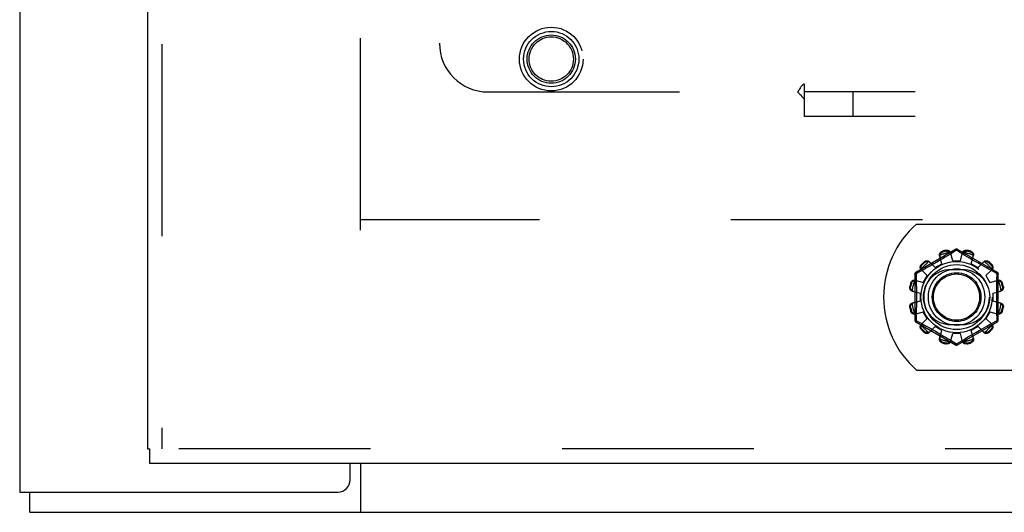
# Model space of a CAD drawing. Header units: inches. Extents: x 0 to 179, y 0 to 116.
# Tile 37 of 234: x 32.69 to 37.75, y 33.38 to 35.9. Entities that reach past the tile are written whole.
import ezdxf

# ---------------------------------------------------------------- set-up
doc = ezdxf.new("R2010")
doc.units = ezdxf.units.IN
doc.header["$LTSCALE"] = 9.842105
doc.header["$MEASUREMENT"] = 0
doc.linetypes.add('HIDDEN', pattern=[0.2, 0.1, -0.1])
doc.layers.get('0').update_dxf_attribs({"linetype": 'CONTINUOUS'})
for name, color, linetype in [('DEFAULT_2', 8, 'HIDDEN'), ('LEFTHAND_DOOR_ASSEMBLY', 7, 'CONTINUOUS'), ('SUBPANEL', 7, 'CONTINUOUS')]:
    doc.layers.add(name, color=color, linetype=linetype)

msp = doc.modelspace()

# ---------------------------------------------------------------- linework, layer by layer
at = {"color": 3, "linetype": 'Continuous'}
for p, q in [((32.6945, 84.4013), (32.6945, 33.4793)), ((34.3925, 33.5418), (34.3925, 33.6253)), ((32.6945, 33.4793), (34.33, 33.4793))]:
    msp.add_line(p, q, dxfattribs=at)
at = {"color": 7, "linetype": 'Continuous'}
for p, q in [((34.4445, 33.6253), (34.4445, 33.3753)), ((32.7465, 33.3753), (32.7465, 33.4793)), ((32.7465, 33.3753), (80.6425, 33.3753))]:
    msp.add_line(p, q, dxfattribs=at)
at = {"color": 3, "linetype": 'Continuous'}
msp.add_arc((34.33, 33.5418), 0.0625, 270, 360, dxfattribs=at)
at = {"layer": 'DEFAULT_2', "color": 8, "linetype": 'HIDDEN'}
for p, q in [((34.4445, 34.8233), (34.4445, 79.9273)), ((55.0485, 34.8753), (34.4445, 34.8753)), ((37.3017, 34.8543), (37.7575, 34.8543)), ((37.5025, 34.7241), (37.298, 34.6061)), ((37.4344, 34.7142), (37.4354, 34.7105)), ((37.4543, 34.7155), (37.4533, 34.7193)), ((37.5075, 34.7195), (37.4726, 34.6983)), ((37.4875, 34.6653), (37.4764, 34.7076)), ((37.5222, 34.7106), (37.5075, 34.7195)), ((37.717, 34.6061), (37.5125, 34.7241)), ((37.5351, 34.7027), (37.5222, 34.7106)), ((37.5275, 34.6653), (37.5385, 34.7076)), ((37.5502, 34.6935), (37.5351, 34.7027)), ((37.5616, 34.7193), (37.5606, 34.7155)), ((37.5795, 34.7105), (37.5805, 34.7142)), ((37.3433, 34.6573), (37.3406, 34.6601)), ((37.3971, 34.6304), (37.3665, 34.6615)), ((37.4055, 34.6585), (37.3907, 34.65)), ((37.3971, 34.6304), (37.4318, 34.6504)), ((37.4204, 34.6672), (37.4055, 34.6585)), ((37.4318, 34.6504), (37.4202, 34.6925)), ((37.4351, 34.6758), (37.4204, 34.6672)), ((37.4489, 34.684), (37.4351, 34.6758)), ((37.4614, 34.6915), (37.4489, 34.684)), ((37.4726, 34.6983), (37.4614, 34.6915)), ((37.4875, 34.6653), (37.5275, 34.6653)), ((37.5617, 34.6866), (37.5502, 34.6935)), ((37.5744, 34.6791), (37.5617, 34.6866)), ((37.5881, 34.671), (37.5744, 34.6791)), ((37.5831, 34.6504), (37.5947, 34.6925)), ((37.5831, 34.6504), (37.6178, 34.6304)), ((37.6022, 34.6627), (37.5881, 34.671)), ((37.6164, 34.6545), (37.6022, 34.6627)), ((37.6302, 34.6466), (37.6164, 34.6545)), ((37.6178, 34.6304), (37.6484, 34.6615)), ((37.6744, 34.6601), (37.6716, 34.6573)), ((37.3133, 34.607), (37.2995, 34.5995)), ((37.2995, 34.5995), (37.2997, 34.5877)), ((37.3564, 34.5897), (37.3253, 34.6203)), ((37.3267, 34.6462), (37.3295, 34.6435)), ((37.3455, 34.6247), (37.3303, 34.6163)), ((37.3571, 34.6311), (37.3455, 34.6247)), ((37.3698, 34.6382), (37.3571, 34.6311)), ((37.5387, 34.62), (37.4762, 34.62)), ((37.6615, 34.629), (37.6497, 34.6356)), ((37.6585, 34.5897), (37.6896, 34.6203)), ((37.6723, 34.6231), (37.6615, 34.629)), ((37.6865, 34.6153), (37.6723, 34.6231)), ((37.6854, 34.6435), (37.6882, 34.6462)), ((37.7024, 34.6066), (37.6865, 34.6153)), ((37.7155, 34.5995), (37.7024, 34.6066)), ((37.2763, 34.5514), (37.2726, 34.5524)), ((37.293, 34.5974), (37.293, 34.3613)), ((37.2943, 34.5666), (37.3364, 34.555)), ((37.3364, 34.555), (37.3564, 34.5897)), ((37.6585, 34.5897), (37.6785, 34.555)), ((37.6785, 34.555), (37.7206, 34.5666)), ((37.722, 34.3613), (37.722, 34.5974)), ((37.7424, 34.5524), (37.7386, 34.5514)), ((37.2675, 34.5335), (37.2713, 34.5325)), ((37.2792, 34.5104), (37.3215, 34.4993)), ((37.3215, 34.4593), (37.3215, 34.4993)), ((37.6935, 34.4993), (37.7357, 34.5104)), ((37.6935, 34.4993), (37.6935, 34.4593)), ((37.7436, 34.5325), (37.7474, 34.5335)), ((37.2792, 34.4483), (37.3215, 34.4593)), ((37.6935, 34.4593), (37.7357, 34.4483)), ((37.2713, 34.4262), (37.2675, 34.4252)), ((37.2726, 34.4063), (37.2763, 34.4073)), ((37.2943, 34.3921), (37.3364, 34.4037)), ((37.3564, 34.369), (37.3364, 34.4037)), ((37.6785, 34.4037), (37.6585, 34.369)), ((37.6785, 34.4037), (37.7206, 34.3921)), ((37.7386, 34.4073), (37.7424, 34.4063)), ((37.7474, 34.4252), (37.7436, 34.4262)), ((37.298, 34.3526), (37.5025, 34.2346)), ((37.2995, 34.3592), (37.3126, 34.3521)), ((37.3126, 34.3521), (37.3285, 34.3434)), ((37.3253, 34.3384), (37.3564, 34.369)), ((37.5125, 34.2346), (37.717, 34.3526)), ((37.6896, 34.3384), (37.6585, 34.369)), ((37.7016, 34.3517), (37.7155, 34.3592)), ((37.7155, 34.3592), (37.7152, 34.371)), ((37.3295, 34.3152), (37.3267, 34.3124)), ((37.3285, 34.3434), (37.3426, 34.3356)), ((37.3406, 34.2986), (37.3433, 34.3014)), ((37.3426, 34.3356), (37.3534, 34.3297)), ((37.3534, 34.3297), (37.3652, 34.3231)), ((37.3665, 34.2972), (37.3971, 34.3283)), ((37.3847, 34.3121), (37.3985, 34.3042)), ((37.4318, 34.3083), (37.3971, 34.3283)), ((37.3985, 34.3042), (37.4127, 34.296)), ((37.4127, 34.296), (37.4269, 34.2877)), ((37.4202, 34.2662), (37.4318, 34.3083)), ((37.4762, 34.3387), (37.5387, 34.3387)), ((37.6178, 34.3283), (37.5831, 34.3083)), ((37.5947, 34.2662), (37.5831, 34.3083)), ((37.5945, 34.2915), (37.6094, 34.3002)), ((37.6094, 34.3002), (37.6242, 34.3087)), ((37.6484, 34.2972), (37.6178, 34.3283)), ((37.6242, 34.3087), (37.6383, 34.3167)), ((37.6383, 34.3167), (37.6516, 34.3241)), ((37.6516, 34.3241), (37.6638, 34.3309)), ((37.6638, 34.3309), (37.6798, 34.3398)), ((37.6716, 34.3014), (37.6744, 34.2986)), ((37.6882, 34.3124), (37.6854, 34.3152)), ((37.4269, 34.2877), (37.4405, 34.2796)), ((37.4354, 34.2482), (37.4344, 34.2444)), ((37.4405, 34.2796), (37.4532, 34.2721)), ((37.4532, 34.2721), (37.4647, 34.2652)), ((37.4647, 34.2652), (37.4798, 34.256)), ((37.4764, 34.2511), (37.4875, 34.2933)), ((37.4798, 34.256), (37.4927, 34.2481)), ((37.5275, 34.2933), (37.4875, 34.2933)), ((37.4927, 34.2481), (37.5075, 34.2392)), ((37.5075, 34.2392), (37.5423, 34.2604)), ((37.5385, 34.2511), (37.5275, 34.2933)), ((37.5423, 34.2604), (37.5536, 34.2672)), ((37.5536, 34.2672), (37.5661, 34.2747)), ((37.5661, 34.2747), (37.5798, 34.2829)), ((37.5805, 34.2444), (37.5795, 34.2482)), ((37.5798, 34.2829), (37.5945, 34.2915)), ((37.4533, 34.2394), (37.4543, 34.2432)), ((37.5606, 34.2432), (37.5616, 34.2394)), ((37.3017, 34.1043), (38.9632, 34.1043))]:
    msp.add_line(p, q, dxfattribs=at)
for points in [[(37.4202, 34.6925), (37.4198, 34.6943), (37.4197, 34.6961), (37.4198, 34.698), (37.4201, 34.7), (37.4207, 34.7018), (37.4215, 34.7037), (37.4225, 34.7054), (37.4237, 34.7071), (37.4251, 34.7087), (37.4267, 34.7101), (37.4285, 34.7114), (37.4304, 34.7126), (37.4323, 34.7135), (37.4344, 34.7142)], [(37.4225, 34.6944), (37.4227, 34.6954), (37.4229, 34.6964), (37.4232, 34.6974), (37.4236, 34.6984), (37.4239, 34.6993), (37.4243, 34.7003), (37.4248, 34.7012), (37.4253, 34.7022), (37.4259, 34.7031), (37.4265, 34.704), (37.4272, 34.7049), (37.428, 34.7058), (37.4289, 34.7067), (37.4299, 34.7075), (37.4311, 34.7084), (37.4324, 34.7092), (37.4338, 34.7099), (37.4354, 34.7105)], [(37.4533, 34.7193), (37.4554, 34.7197), (37.4576, 34.7199), (37.4598, 34.7198), (37.462, 34.7196), (37.4641, 34.7191), (37.4661, 34.7185), (37.468, 34.7176), (37.4698, 34.7166), (37.4714, 34.7154), (37.4728, 34.7141), (37.4741, 34.7126), (37.4751, 34.711), (37.4759, 34.7093), (37.4764, 34.7076)], [(37.4543, 34.7155), (37.456, 34.7158), (37.4576, 34.7159), (37.4591, 34.7159), (37.4605, 34.7157), (37.4618, 34.7155), (37.463, 34.7152), (37.4642, 34.7148), (37.4652, 34.7144), (37.4662, 34.7139), (37.4672, 34.7134), (37.4681, 34.7128), (37.469, 34.7122), (37.4698, 34.7116), (37.4706, 34.711), (37.4714, 34.7103), (37.4721, 34.7096), (37.4729, 34.7088), (37.4735, 34.708)], [(37.4783, 34.7004), (37.4779, 34.7018), (37.4773, 34.7032), (37.4766, 34.7045), (37.4757, 34.7057), (37.4747, 34.7069), (37.4735, 34.708)], [(37.5025, 34.7241), (37.5028, 34.7242), (37.5032, 34.7241), (37.5038, 34.7237), (37.5044, 34.7232), (37.5051, 34.7225), (37.5059, 34.7217), (37.5067, 34.7207), (37.5075, 34.7195)], [(37.5075, 34.7195), (37.5082, 34.7207), (37.509, 34.7217), (37.5098, 34.7225), (37.5105, 34.7232), (37.5111, 34.7237), (37.5117, 34.7241), (37.5121, 34.7242), (37.5125, 34.7241)], [(37.5414, 34.708), (37.5402, 34.7069), (37.5392, 34.7057), (37.5384, 34.7045), (37.5376, 34.7032), (37.537, 34.7018), (37.5366, 34.7004)], [(37.5385, 34.7076), (37.539, 34.7093), (37.5398, 34.711), (37.5409, 34.7126), (37.5421, 34.7141), (37.5435, 34.7154), (37.5452, 34.7166), (37.5469, 34.7176), (37.5488, 34.7185), (37.5508, 34.7191), (37.5529, 34.7196), (37.5551, 34.7198), (37.5573, 34.7199), (37.5595, 34.7197), (37.5616, 34.7193)], [(37.5414, 34.708), (37.5421, 34.7088), (37.5428, 34.7096), (37.5435, 34.7103), (37.5443, 34.711), (37.5451, 34.7116), (37.546, 34.7123), (37.5468, 34.7128), (37.5477, 34.7134), (37.5487, 34.7139), (37.5497, 34.7144), (37.5508, 34.7148), (37.5519, 34.7152), (37.5531, 34.7155), (37.5544, 34.7157), (37.5558, 34.7159), (37.5573, 34.7159), (37.5589, 34.7158), (37.5606, 34.7155)], [(37.5795, 34.7105), (37.5811, 34.7099), (37.5825, 34.7092), (37.5838, 34.7084), (37.585, 34.7075), (37.586, 34.7067), (37.5869, 34.7058), (37.5877, 34.7049), (37.5884, 34.704), (37.589, 34.7031), (37.5896, 34.7021), (37.5901, 34.7012), (37.5906, 34.7003), (37.591, 34.6993), (37.5914, 34.6984), (37.5917, 34.6974), (37.592, 34.6964), (37.5922, 34.6954), (37.5924, 34.6944)], [(37.5805, 34.7142), (37.5826, 34.7135), (37.5845, 34.7126), (37.5865, 34.7114), (37.5882, 34.7101), (37.5898, 34.7087), (37.5912, 34.7071), (37.5925, 34.7054), (37.5934, 34.7037), (37.5942, 34.7018), (37.5948, 34.7), (37.5951, 34.698), (37.5952, 34.6961), (37.5951, 34.6943), (37.5947, 34.6925)], [(37.3406, 34.6601), (37.3422, 34.6615), (37.344, 34.6627), (37.346, 34.6638), (37.348, 34.6647), (37.35, 34.6653), (37.3521, 34.6658), (37.3542, 34.666), (37.3562, 34.666), (37.3582, 34.6658), (37.3601, 34.6653), (37.3619, 34.6646), (37.3636, 34.6637), (37.3651, 34.6627), (37.3665, 34.6615)], [(37.3433, 34.6573), (37.3447, 34.6584), (37.346, 34.6593), (37.3473, 34.66), (37.3486, 34.6606), (37.3499, 34.661), (37.3511, 34.6614), (37.3523, 34.6616), (37.3534, 34.6618), (37.3545, 34.6619), (37.3556, 34.6619), (37.3566, 34.6619), (37.3577, 34.6618), (37.3587, 34.6617), (37.3597, 34.6615), (37.3607, 34.6613), (37.3618, 34.6611), (37.3628, 34.6608), (37.3637, 34.6604)], [(37.3717, 34.6562), (37.3706, 34.6572), (37.3694, 34.6581), (37.3681, 34.6589), (37.3667, 34.6595), (37.3653, 34.66), (37.3637, 34.6604)], [(37.3907, 34.65), (37.3766, 34.642), (37.3698, 34.6382)], [(37.4225, 34.6944), (37.422, 34.6928), (37.4218, 34.6913), (37.4216, 34.6898), (37.4217, 34.6883), (37.4218, 34.6868), (37.4222, 34.6854)], [(37.5928, 34.6854), (37.5931, 34.6868), (37.5932, 34.6883), (37.5933, 34.6898), (37.5931, 34.6913), (37.5929, 34.6928), (37.5924, 34.6944)], [(37.6512, 34.6604), (37.6496, 34.66), (37.6482, 34.6595), (37.6468, 34.6589), (37.6455, 34.6581), (37.6443, 34.6572), (37.6432, 34.6562)], [(37.6484, 34.6615), (37.6498, 34.6627), (37.6513, 34.6637), (37.653, 34.6646), (37.6548, 34.6653), (37.6568, 34.6658), (37.6587, 34.666), (37.6608, 34.666), (37.6628, 34.6658), (37.6649, 34.6653), (37.6669, 34.6647), (37.6689, 34.6638), (37.6709, 34.6627), (37.6727, 34.6615), (37.6744, 34.6601)], [(37.6512, 34.6604), (37.6522, 34.6608), (37.6532, 34.6611), (37.6542, 34.6613), (37.6552, 34.6615), (37.6562, 34.6617), (37.6573, 34.6618), (37.6583, 34.6619), (37.6593, 34.6619), (37.6604, 34.6619), (37.6615, 34.6618), (37.6627, 34.6616), (37.6639, 34.6614), (37.6651, 34.661), (37.6663, 34.6606), (37.6676, 34.66), (37.6689, 34.6593), (37.6703, 34.6584), (37.6716, 34.6573)], [(37.293, 34.5974), (37.2931, 34.5977), (37.2934, 34.5981), (37.294, 34.5984), (37.2947, 34.5986), (37.2957, 34.5989), (37.2968, 34.5991), (37.2981, 34.5993), (37.2994, 34.5994)], [(37.2994, 34.5994), (37.2989, 34.6007), (37.2984, 34.6019), (37.298, 34.603), (37.2978, 34.6039), (37.2976, 34.6047), (37.2976, 34.6054), (37.2977, 34.6058), (37.298, 34.6061)], [(37.3303, 34.6163), (37.3172, 34.6092), (37.3133, 34.607)], [(37.3253, 34.6203), (37.3241, 34.6217), (37.3231, 34.6232), (37.3222, 34.6249), (37.3215, 34.6267), (37.321, 34.6286), (37.3208, 34.6306), (37.3208, 34.6326), (37.321, 34.6347), (37.3215, 34.6368), (37.3221, 34.6388), (37.323, 34.6408), (37.3241, 34.6428), (37.3253, 34.6446), (37.3267, 34.6462)], [(37.3264, 34.6231), (37.326, 34.6241), (37.3257, 34.6251), (37.3255, 34.6261), (37.3253, 34.6271), (37.3251, 34.6281), (37.325, 34.6291), (37.3249, 34.6302), (37.3249, 34.6312), (37.3249, 34.6323), (37.325, 34.6334), (37.3252, 34.6346), (37.3255, 34.6357), (37.3258, 34.637), (37.3262, 34.6382), (37.3268, 34.6395), (37.3275, 34.6408), (37.3284, 34.6422), (37.3295, 34.6435)], [(37.3264, 34.6231), (37.3268, 34.6215), (37.3273, 34.6201), (37.3279, 34.6187), (37.3287, 34.6174), (37.3296, 34.6162), (37.3306, 34.6151)], [(37.6497, 34.6356), (37.6369, 34.6428), (37.6302, 34.6466)], [(37.6843, 34.6151), (37.6853, 34.6162), (37.6862, 34.6174), (37.687, 34.6187), (37.6876, 34.6201), (37.6882, 34.6215), (37.6885, 34.6231)], [(37.6854, 34.6435), (37.6865, 34.6422), (37.6874, 34.6408), (37.6881, 34.6395), (37.6887, 34.6382), (37.6891, 34.6369), (37.6895, 34.6357), (37.6897, 34.6346), (37.6899, 34.6334), (37.69, 34.6323), (37.69, 34.6312), (37.69, 34.6302), (37.6899, 34.6291), (37.6898, 34.6281), (37.6896, 34.6271), (37.6894, 34.6261), (37.6892, 34.625), (37.6889, 34.624), (37.6885, 34.6231)], [(37.6882, 34.6462), (37.6896, 34.6446), (37.6908, 34.6428), (37.6919, 34.6408), (37.6928, 34.6388), (37.6935, 34.6368), (37.6939, 34.6347), (37.6941, 34.6326), (37.6941, 34.6306), (37.6939, 34.6286), (37.6934, 34.6267), (37.6927, 34.6249), (37.6919, 34.6232), (37.6908, 34.6217), (37.6896, 34.6203)], [(37.7144, 34.5519), (37.7149, 34.5759), (37.7152, 34.5877), (37.7155, 34.5995)], [(37.717, 34.6061), (37.7172, 34.6058), (37.7173, 34.6054), (37.7173, 34.6047), (37.7171, 34.6039), (37.7169, 34.603), (37.7165, 34.6019), (37.716, 34.6007), (37.7155, 34.5994)], [(37.7155, 34.5994), (37.7168, 34.5993), (37.7181, 34.5991), (37.7192, 34.5989), (37.7202, 34.5986), (37.7209, 34.5984), (37.7215, 34.5981), (37.7218, 34.5977), (37.722, 34.5974)], [(37.2726, 34.5524), (37.2733, 34.5545), (37.2742, 34.5564), (37.2754, 34.5583), (37.2767, 34.5601), (37.2781, 34.5617), (37.2797, 34.5631), (37.2814, 34.5643), (37.2831, 34.5653), (37.285, 34.5661), (37.2869, 34.5667), (37.2888, 34.567), (37.2907, 34.5671), (37.2925, 34.567), (37.2943, 34.5666)], [(37.2763, 34.5514), (37.277, 34.553), (37.2776, 34.5544), (37.2784, 34.5557), (37.2793, 34.5569), (37.2801, 34.5579), (37.281, 34.5588), (37.2819, 34.5596), (37.2828, 34.5603), (37.2837, 34.5609), (37.2847, 34.5615), (37.2856, 34.562), (37.2865, 34.5625), (37.2875, 34.5629), (37.2884, 34.5633), (37.2894, 34.5636), (37.2904, 34.5639), (37.2914, 34.5641), (37.2925, 34.5643)], [(37.3014, 34.5646), (37.3, 34.565), (37.2985, 34.5651), (37.297, 34.5652), (37.2955, 34.565), (37.294, 34.5648), (37.2925, 34.5643)], [(37.2997, 34.5877), (37.3003, 34.5639), (37.3005, 34.5519), (37.3007, 34.5398), (37.3009, 34.5277), (37.3011, 34.5156), (37.3012, 34.5035), (37.3013, 34.4914), (37.3013, 34.4793), (37.3013, 34.4673), (37.3012, 34.4552), (37.3011, 34.4431), (37.3009, 34.431), (37.3007, 34.4189), (37.3005, 34.4068)], [(37.7225, 34.5643), (37.7209, 34.5648), (37.7194, 34.565), (37.7179, 34.5652), (37.7164, 34.5651), (37.7149, 34.565), (37.7135, 34.5646)], [(37.7152, 34.371), (37.7146, 34.3948), (37.7144, 34.4068), (37.7142, 34.4189), (37.714, 34.431), (37.7138, 34.4431), (37.7137, 34.4552), (37.7136, 34.4673), (37.7136, 34.4794), (37.7136, 34.4914), (37.7137, 34.5035), (37.7138, 34.5156), (37.714, 34.5277), (37.7142, 34.5398), (37.7144, 34.5519)], [(37.7206, 34.5666), (37.7224, 34.567), (37.7242, 34.5671), (37.7261, 34.567), (37.7281, 34.5667), (37.73, 34.5661), (37.7318, 34.5653), (37.7335, 34.5643), (37.7352, 34.5631), (37.7368, 34.5617), (37.7382, 34.5601), (37.7395, 34.5583), (37.7407, 34.5564), (37.7416, 34.5545), (37.7424, 34.5524)], [(37.7225, 34.5643), (37.7235, 34.5641), (37.7245, 34.5639), (37.7255, 34.5636), (37.7265, 34.5633), (37.7275, 34.5629), (37.7284, 34.5625), (37.7293, 34.562), (37.7303, 34.5615), (37.7312, 34.5609), (37.7321, 34.5603), (37.733, 34.5596), (37.7339, 34.5588), (37.7348, 34.5579), (37.7356, 34.5569), (37.7365, 34.5557), (37.7373, 34.5544), (37.738, 34.553), (37.7386, 34.5514)], [(37.2792, 34.5104), (37.2775, 34.5109), (37.2758, 34.5117), (37.2742, 34.5128), (37.2727, 34.514), (37.2714, 34.5154), (37.2702, 34.517), (37.2692, 34.5188), (37.2683, 34.5207), (37.2677, 34.5227), (37.2672, 34.5248), (37.267, 34.527), (37.2669, 34.5292), (37.2671, 34.5314), (37.2675, 34.5335)], [(37.2788, 34.5133), (37.278, 34.514), (37.2772, 34.5147), (37.2765, 34.5154), (37.2758, 34.5162), (37.2752, 34.517), (37.2745, 34.5178), (37.274, 34.5187), (37.2734, 34.5196), (37.2729, 34.5206), (37.2724, 34.5216), (37.272, 34.5226), (37.2716, 34.5238), (37.2713, 34.525), (37.2711, 34.5263), (37.2709, 34.5277), (37.2709, 34.5292), (37.271, 34.5308), (37.2713, 34.5325)], [(37.2788, 34.5133), (37.2799, 34.5121), (37.2811, 34.5111), (37.2823, 34.5102), (37.2836, 34.5095), (37.285, 34.5089), (37.2864, 34.5085)], [(37.7285, 34.5085), (37.7299, 34.5089), (37.7313, 34.5095), (37.7326, 34.5102), (37.7339, 34.5111), (37.735, 34.5121), (37.7361, 34.5133)], [(37.7474, 34.5335), (37.7478, 34.5314), (37.748, 34.5292), (37.7479, 34.527), (37.7477, 34.5248), (37.7472, 34.5227), (37.7466, 34.5207), (37.7458, 34.5188), (37.7447, 34.517), (37.7435, 34.5154), (37.7422, 34.514), (37.7407, 34.5128), (37.7391, 34.5117), (37.7374, 34.5109), (37.7357, 34.5104)], [(37.7436, 34.5325), (37.7439, 34.5308), (37.744, 34.5292), (37.744, 34.5277), (37.7438, 34.5263), (37.7436, 34.525), (37.7433, 34.5238), (37.7429, 34.5226), (37.7425, 34.5216), (37.742, 34.5206), (37.7415, 34.5196), (37.7409, 34.5187), (37.7404, 34.5178), (37.7397, 34.517), (37.7391, 34.5162), (37.7384, 34.5154), (37.7377, 34.5147), (37.7369, 34.5139), (37.7361, 34.5133)], [(37.2675, 34.4252), (37.2671, 34.4273), (37.2669, 34.4295), (37.267, 34.4317), (37.2672, 34.4339), (37.2677, 34.436), (37.2683, 34.438), (37.2692, 34.4399), (37.2702, 34.4416), (37.2714, 34.4433), (37.2727, 34.4447), (37.2742, 34.4459), (37.2758, 34.447), (37.2775, 34.4478), (37.2792, 34.4483)], [(37.2864, 34.4502), (37.285, 34.4498), (37.2836, 34.4492), (37.2823, 34.4484), (37.2811, 34.4476), (37.2799, 34.4466), (37.2788, 34.4454)], [(37.7361, 34.4454), (37.735, 34.4466), (37.7339, 34.4476), (37.7326, 34.4484), (37.7313, 34.4492), (37.7299, 34.4498), (37.7285, 34.4502)], [(37.7357, 34.4483), (37.7374, 34.4478), (37.7391, 34.447), (37.7407, 34.4459), (37.7422, 34.4447), (37.7435, 34.4433), (37.7447, 34.4416), (37.7458, 34.4399), (37.7466, 34.438), (37.7472, 34.436), (37.7477, 34.4339), (37.7479, 34.4317), (37.748, 34.4295), (37.7478, 34.4273), (37.7474, 34.4252)], [(37.2713, 34.4262), (37.271, 34.4279), (37.2709, 34.4295), (37.2709, 34.431), (37.2711, 34.4324), (37.2713, 34.4337), (37.2716, 34.4349), (37.272, 34.4361), (37.2725, 34.4371), (37.2729, 34.4381), (37.2734, 34.4391), (37.274, 34.44), (37.2746, 34.4409), (37.2752, 34.4417), (37.2758, 34.4425), (37.2765, 34.4433), (37.2772, 34.444), (37.278, 34.4447), (37.2788, 34.4454)], [(37.2943, 34.3921), (37.2925, 34.3917), (37.2907, 34.3916), (37.2888, 34.3917), (37.2869, 34.392), (37.285, 34.3926), (37.2831, 34.3934), (37.2814, 34.3944), (37.2797, 34.3956), (37.2781, 34.397), (37.2767, 34.3986), (37.2754, 34.4004), (37.2742, 34.4023), (37.2733, 34.4042), (37.2726, 34.4063)], [(37.2925, 34.3944), (37.2914, 34.3946), (37.2904, 34.3948), (37.2894, 34.3951), (37.2884, 34.3954), (37.2875, 34.3958), (37.2865, 34.3962), (37.2856, 34.3967), (37.2846, 34.3972), (37.2837, 34.3978), (37.2828, 34.3984), (37.2819, 34.3991), (37.281, 34.3999), (37.2801, 34.4008), (37.2793, 34.4018), (37.2784, 34.403), (37.2776, 34.4043), (37.277, 34.4057), (37.2763, 34.4073)], [(37.3005, 34.4068), (37.3, 34.3828), (37.2997, 34.371), (37.2995, 34.3592)], [(37.7424, 34.4063), (37.7416, 34.4042), (37.7407, 34.4023), (37.7395, 34.4004), (37.7382, 34.3986), (37.7368, 34.397), (37.7352, 34.3956), (37.7335, 34.3944), (37.7318, 34.3934), (37.73, 34.3926), (37.7281, 34.392), (37.7261, 34.3917), (37.7242, 34.3916), (37.7224, 34.3917), (37.7206, 34.3921)], [(37.7386, 34.4073), (37.738, 34.4057), (37.7373, 34.4043), (37.7365, 34.403), (37.7356, 34.4018), (37.7348, 34.4008), (37.7339, 34.3999), (37.733, 34.3991), (37.7321, 34.3984), (37.7312, 34.3978), (37.7303, 34.3972), (37.7293, 34.3967), (37.7284, 34.3962), (37.7274, 34.3958), (37.7265, 34.3954), (37.7255, 34.3951), (37.7245, 34.3948), (37.7235, 34.3946), (37.7225, 34.3944)], [(37.7361, 34.4454), (37.7369, 34.4447), (37.7377, 34.444), (37.7384, 34.4433), (37.7391, 34.4425), (37.7397, 34.4417), (37.7404, 34.4409), (37.7409, 34.44), (37.7415, 34.4391), (37.742, 34.4381), (37.7425, 34.4371), (37.7429, 34.436), (37.7433, 34.4349), (37.7436, 34.4337), (37.7438, 34.4324), (37.744, 34.431), (37.744, 34.4295), (37.7439, 34.4279), (37.7436, 34.4262)], [(37.2925, 34.3944), (37.294, 34.3939), (37.2955, 34.3937), (37.297, 34.3935), (37.2985, 34.3936), (37.3, 34.3937), (37.3014, 34.3941)], [(37.2994, 34.3592), (37.2981, 34.3594), (37.2968, 34.3596), (37.2957, 34.3598), (37.2947, 34.36), (37.294, 34.3603), (37.2934, 34.3606), (37.2931, 34.361), (37.293, 34.3613)], [(37.298, 34.3526), (37.2977, 34.3529), (37.2976, 34.3533), (37.2976, 34.354), (37.2978, 34.3548), (37.298, 34.3557), (37.2984, 34.3568), (37.2989, 34.358), (37.2994, 34.3592)], [(37.6798, 34.3398), (37.6977, 34.3495), (37.7016, 34.3517)], [(37.7135, 34.3941), (37.7149, 34.3937), (37.7164, 34.3936), (37.7179, 34.3935), (37.7194, 34.3937), (37.7209, 34.3939), (37.7225, 34.3944)], [(37.722, 34.3613), (37.7218, 34.361), (37.7215, 34.3606), (37.7209, 34.3603), (37.7202, 34.36), (37.7192, 34.3598), (37.7181, 34.3596), (37.7168, 34.3594), (37.7155, 34.3592)], [(37.7155, 34.3592), (37.7161, 34.358), (37.7165, 34.3568), (37.7169, 34.3557), (37.7171, 34.3548), (37.7173, 34.354), (37.7173, 34.3533), (37.7172, 34.3529), (37.717, 34.3526)], [(37.3267, 34.3124), (37.3253, 34.3141), (37.3241, 34.3159), (37.323, 34.3179), (37.3221, 34.3199), (37.3215, 34.3219), (37.321, 34.324), (37.3208, 34.326), (37.3208, 34.3281), (37.321, 34.3301), (37.3215, 34.332), (37.3222, 34.3338), (37.3231, 34.3355), (37.3241, 34.337), (37.3253, 34.3384)], [(37.3295, 34.3152), (37.3284, 34.3165), (37.3275, 34.3179), (37.3268, 34.3192), (37.3262, 34.3205), (37.3258, 34.3218), (37.3254, 34.323), (37.3252, 34.3241), (37.325, 34.3253), (37.3249, 34.3264), (37.3249, 34.3275), (37.3249, 34.3285), (37.325, 34.3296), (37.3251, 34.3306), (37.3253, 34.3316), (37.3255, 34.3326), (37.3257, 34.3336), (37.326, 34.3346), (37.3264, 34.3356)], [(37.3306, 34.3436), (37.3296, 34.3425), (37.3287, 34.3413), (37.3279, 34.34), (37.3273, 34.3386), (37.3268, 34.3372), (37.3264, 34.3356)], [(37.3665, 34.2972), (37.3651, 34.296), (37.3636, 34.2949), (37.3619, 34.2941), (37.3601, 34.2934), (37.3582, 34.2929), (37.3562, 34.2927), (37.3542, 34.2927), (37.3521, 34.2929), (37.35, 34.2933), (37.348, 34.294), (37.346, 34.2949), (37.344, 34.296), (37.3422, 34.2972), (37.3406, 34.2986)], [(37.3637, 34.2983), (37.3628, 34.2979), (37.3618, 34.2976), (37.3607, 34.2974), (37.3597, 34.2972), (37.3587, 34.297), (37.3577, 34.2969), (37.3566, 34.2968), (37.3556, 34.2968), (37.3545, 34.2968), (37.3534, 34.2969), (37.3522, 34.2971), (37.3511, 34.2973), (37.3498, 34.2977), (37.3486, 34.2981), (37.3473, 34.2987), (37.346, 34.2994), (37.3446, 34.3003), (37.3433, 34.3014)], [(37.3637, 34.2983), (37.3653, 34.2986), (37.3667, 34.2992), (37.3681, 34.2998), (37.3694, 34.3006), (37.3706, 34.3015), (37.3717, 34.3025)], [(37.3652, 34.3231), (37.378, 34.3159), (37.3847, 34.3121)], [(37.6432, 34.3025), (37.6443, 34.3015), (37.6455, 34.3006), (37.6468, 34.2998), (37.6482, 34.2992), (37.6496, 34.2986), (37.6512, 34.2983)], [(37.6744, 34.2986), (37.6727, 34.2972), (37.6709, 34.296), (37.6689, 34.2949), (37.6669, 34.294), (37.6649, 34.2933), (37.6628, 34.2929), (37.6608, 34.2927), (37.6587, 34.2927), (37.6568, 34.2929), (37.6548, 34.2934), (37.653, 34.2941), (37.6513, 34.2949), (37.6498, 34.296), (37.6484, 34.2972)], [(37.6716, 34.3014), (37.6703, 34.3003), (37.6689, 34.2994), (37.6676, 34.2987), (37.6663, 34.2981), (37.665, 34.2977), (37.6638, 34.2973), (37.6627, 34.2971), (37.6615, 34.2969), (37.6604, 34.2968), (37.6593, 34.2968), (37.6583, 34.2968), (37.6572, 34.2969), (37.6562, 34.297), (37.6552, 34.2972), (37.6542, 34.2974), (37.6532, 34.2976), (37.6522, 34.2979), (37.6512, 34.2983)], [(37.6885, 34.3356), (37.6882, 34.3372), (37.6876, 34.3386), (37.687, 34.34), (37.6862, 34.3413), (37.6853, 34.3425), (37.6843, 34.3436)], [(37.6885, 34.3356), (37.6889, 34.3346), (37.6892, 34.3336), (37.6894, 34.3326), (37.6896, 34.3316), (37.6898, 34.3306), (37.6899, 34.3296), (37.69, 34.3285), (37.69, 34.3275), (37.69, 34.3264), (37.6899, 34.3253), (37.6897, 34.3241), (37.6895, 34.3229), (37.6891, 34.3217), (37.6887, 34.3205), (37.6881, 34.3192), (37.6874, 34.3179), (37.6865, 34.3165), (37.6854, 34.3152)], [(37.6896, 34.3384), (37.6908, 34.337), (37.6919, 34.3355), (37.6927, 34.3338), (37.6934, 34.332), (37.6939, 34.3301), (37.6941, 34.3281), (37.6941, 34.326), (37.6939, 34.324), (37.6935, 34.3219), (37.6928, 34.3199), (37.6919, 34.3179), (37.6908, 34.3159), (37.6896, 34.3141), (37.6882, 34.3124)], [(37.4344, 34.2444), (37.4323, 34.2452), (37.4304, 34.2461), (37.4285, 34.2473), (37.4267, 34.2486), (37.4251, 34.25), (37.4237, 34.2516), (37.4225, 34.2533), (37.4215, 34.255), (37.4207, 34.2568), (37.4201, 34.2587), (37.4198, 34.2607), (37.4197, 34.2626), (37.4198, 34.2644), (37.4202, 34.2662)], [(37.4222, 34.2733), (37.4218, 34.2719), (37.4217, 34.2704), (37.4216, 34.2689), (37.4218, 34.2674), (37.422, 34.2659), (37.4225, 34.2643)], [(37.4354, 34.2482), (37.4338, 34.2488), (37.4324, 34.2495), (37.4311, 34.2503), (37.4299, 34.2512), (37.4289, 34.252), (37.428, 34.2529), (37.4272, 34.2538), (37.4265, 34.2547), (37.4259, 34.2556), (37.4253, 34.2565), (37.4248, 34.2575), (37.4243, 34.2584), (37.4239, 34.2594), (37.4236, 34.2603), (37.4232, 34.2613), (37.4229, 34.2623), (37.4227, 34.2633), (37.4225, 34.2643)], [(37.4764, 34.2511), (37.4759, 34.2494), (37.4751, 34.2477), (37.4741, 34.2461), (37.4728, 34.2446), (37.4714, 34.2433), (37.4698, 34.2421), (37.468, 34.2411), (37.4661, 34.2402), (37.4641, 34.2396), (37.462, 34.2391), (37.4598, 34.2389), (37.4576, 34.2388), (37.4554, 34.239), (37.4533, 34.2394)], [(37.4735, 34.2507), (37.4729, 34.2499), (37.4721, 34.2491), (37.4714, 34.2484), (37.4706, 34.2477), (37.4698, 34.2471), (37.469, 34.2464), (37.4681, 34.2459), (37.4672, 34.2453), (37.4662, 34.2448), (37.4652, 34.2443), (37.4642, 34.2439), (37.463, 34.2435), (37.4618, 34.2432), (37.4605, 34.243), (37.4591, 34.2428), (37.4576, 34.2428), (37.456, 34.2429), (37.4543, 34.2432)], [(37.4735, 34.2507), (37.4747, 34.2518), (37.4757, 34.2529), (37.4766, 34.2542), (37.4773, 34.2555), (37.4779, 34.2569), (37.4783, 34.2583)], [(37.5366, 34.2583), (37.537, 34.2569), (37.5376, 34.2555), (37.5384, 34.2542), (37.5392, 34.2529), (37.5402, 34.2518), (37.5414, 34.2507)], [(37.5616, 34.2394), (37.5595, 34.239), (37.5573, 34.2388), (37.5551, 34.2389), (37.5529, 34.2391), (37.5508, 34.2396), (37.5488, 34.2402), (37.5469, 34.2411), (37.5452, 34.2421), (37.5435, 34.2433), (37.5421, 34.2446), (37.5409, 34.2461), (37.5398, 34.2477), (37.539, 34.2494), (37.5385, 34.2511)], [(37.5606, 34.2432), (37.5589, 34.2429), (37.5573, 34.2428), (37.5558, 34.2428), (37.5544, 34.243), (37.5531, 34.2432), (37.5519, 34.2435), (37.5507, 34.2439), (37.5497, 34.2443), (37.5487, 34.2448), (37.5477, 34.2453), (37.5468, 34.2459), (37.5459, 34.2464), (37.5451, 34.2471), (37.5443, 34.2477), (37.5435, 34.2484), (37.5428, 34.2491), (37.5421, 34.2499), (37.5414, 34.2507)], [(37.5924, 34.2643), (37.5922, 34.2633), (37.592, 34.2623), (37.5917, 34.2613), (37.5914, 34.2603), (37.591, 34.2593), (37.5906, 34.2584), (37.5901, 34.2575), (37.5896, 34.2565), (37.589, 34.2556), (37.5884, 34.2547), (37.5877, 34.2538), (37.5869, 34.2529), (37.586, 34.252), (37.585, 34.2512), (37.5838, 34.2503), (37.5825, 34.2495), (37.5811, 34.2488), (37.5795, 34.2482)], [(37.5947, 34.2662), (37.5951, 34.2644), (37.5952, 34.2626), (37.5951, 34.2607), (37.5948, 34.2587), (37.5942, 34.2568), (37.5934, 34.255), (37.5925, 34.2533), (37.5912, 34.2516), (37.5898, 34.25), (37.5882, 34.2486), (37.5865, 34.2473), (37.5845, 34.2461), (37.5826, 34.2452), (37.5805, 34.2444)], [(37.5924, 34.2643), (37.5929, 34.2659), (37.5931, 34.2674), (37.5933, 34.2689), (37.5932, 34.2704), (37.5931, 34.2719), (37.5928, 34.2733)], [(37.5075, 34.2392), (37.5067, 34.238), (37.5059, 34.237), (37.5051, 34.2362), (37.5044, 34.2355), (37.5038, 34.235), (37.5032, 34.2346), (37.5028, 34.2345), (37.5025, 34.2346)], [(37.5125, 34.2346), (37.5121, 34.2345), (37.5117, 34.2346), (37.5111, 34.235), (37.5105, 34.2355), (37.5098, 34.2362), (37.509, 34.237), (37.5083, 34.238), (37.5075, 34.2392)]]:
    msp.add_lwpolyline(points, dxfattribs=at)
for radius in [0.1829, 0.1668, 0.145, 0.125, 0.1186]:
    msp.add_circle((37.5075, 34.4793), radius, dxfattribs=at)
for centre, radius, start, end in [((37.6325, 34.4793), 0.5, 131.4096, 228.5904), ((37.5075, 34.4793), 0.2312, 98.4357, 111.5643), ((37.5075, 34.4793), 0.246, 102.7238, 107.2762), ((37.5075, 34.4793), 0.2421, 102.6908, 107.3092), ((37.5075, 34.7155), 0.01, 60, 120), ((37.5075, 34.4793), 0.2312, 68.4357, 81.5643), ((37.5075, 34.4793), 0.2421, 72.6908, 77.3092), ((37.5075, 34.4793), 0.246, 72.7238, 77.2762), ((37.5075, 34.4793), 0.2312, 128.4357, 141.5643), ((37.5075, 34.4793), 0.246, 132.7238, 137.2762), ((37.5075, 34.4793), 0.2421, 132.6908, 137.3092), ((37.5075, 34.4793), 0.2312, 38.4357, 51.5643), ((37.5075, 34.4793), 0.2421, 42.6908, 47.3092), ((37.5075, 34.4793), 0.246, 42.7238, 47.2762), ((37.303, 34.5974), 0.01, 120, 180), ((37.4762, 34.4793), 0.1406, 90, 270), ((37.5387, 34.4793), 0.1406, 270, 90), ((37.712, 34.5974), 0.01, 0, 60), ((37.5075, 34.4793), 0.246, 162.7238, 167.2762), ((37.5075, 34.4793), 0.2421, 162.6908, 167.3092), ((37.5075, 34.4793), 0.2312, 158.4357, 171.5643), ((37.5075, 34.4793), 0.2312, 8.4357, 21.5643), ((37.5075, 34.4793), 0.2421, 12.6908, 17.3092), ((37.5075, 34.4793), 0.246, 12.7238, 17.2762), ((37.5075, 34.4793), 0.246, 192.7238, 197.2762), ((37.5075, 34.4793), 0.2421, 192.6908, 197.3092), ((37.5075, 34.4793), 0.2312, 188.4357, 201.5643), ((37.5075, 34.4793), 0.2312, 338.4357, 351.5643), ((37.5075, 34.4793), 0.2421, 342.6908, 347.3092), ((37.5075, 34.4793), 0.246, 342.7238, 347.2762), ((37.303, 34.3613), 0.01, 180, 240), ((37.712, 34.3613), 0.01, 300, 360), ((37.5075, 34.4793), 0.2312, 218.4357, 231.5643), ((37.5075, 34.4793), 0.246, 222.7238, 227.2762), ((37.5075, 34.4793), 0.2421, 222.6908, 227.3092), ((37.5075, 34.4793), 0.2312, 308.4357, 321.5643), ((37.5075, 34.4793), 0.2421, 312.6908, 317.3092), ((37.5075, 34.4793), 0.246, 312.7238, 317.2762), ((37.5075, 34.4793), 0.2312, 248.4357, 261.5643), ((37.5075, 34.4793), 0.246, 252.7238, 257.2762), ((37.5075, 34.4793), 0.2421, 252.6908, 257.3092), ((37.5075, 34.4793), 0.2312, 278.4357, 291.5643), ((37.5075, 34.4793), 0.2421, 282.6908, 287.3092), ((37.5075, 34.4793), 0.246, 282.7238, 287.2762), ((37.5075, 34.2432), 0.01, 240, 300)]:
    msp.add_arc(centre, radius, start, end, dxfattribs=at)
at = {"layer": 'LEFTHAND_DOOR_ASSEMBLY', "color": 3, "linetype": 'Continuous'}
for p, q in [((33.3502, 81.0503), (33.3502, 33.7003)), ((56.1497, 33.6253), (33.3632, 33.6253))]:
    msp.add_line(p, q, dxfattribs=at)
at = {"layer": 'LEFTHAND_DOOR_ASSEMBLY', "color": 8, "linetype": 'HIDDEN'}
for p, q in [((33.4252, 81.0503), (33.4252, 33.7003)), ((56.1497, 33.7003), (33.3632, 33.7003))]:
    msp.add_line(p, q, dxfattribs=at)
at = {"layer": 'LEFTHAND_DOOR_ASSEMBLY', "color": 7, "linetype": 'Continuous'}
for p in [(33.3502, 33.7003), (33.3632, 33.6253)]:
    msp.add_line(p, (33.3632, 33.7003), dxfattribs=at)
at = {"layer": 'LEFTHAND_DOOR_ASSEMBLY', "color": 8, "linetype": 'HIDDEN'}
for radius in [0.1635, 0.142, 0.124, 0.114]:
    msp.add_circle((35.4252, 35.7003), radius, dxfattribs=at)
at = {"layer": 'SUBPANEL', "color": 8, "linetype": 'HIDDEN'}
for p, q in [((34.8507, 37.3712), (34.8507, 35.7816)), ((36.7257, 35.4931), (36.7257, 35.5725)), ((35.1007, 35.5316), (36.6904, 35.5316)), ((76.6632, 35.5316), (36.7257, 35.5316)), ((36.9757, 35.4066), (36.9757, 35.5316)), ((36.7257, 35.4066), (36.7257, 35.4931)), ((76.6632, 35.4066), (36.7257, 35.4066))]:
    msp.add_line(p, q, dxfattribs=at)
for points in [[(36.7257, 35.5725), (36.7241, 35.5719), (36.7225, 35.5712), (36.721, 35.5704), (36.7195, 35.5696), (36.7181, 35.5686), (36.7167, 35.5676), (36.7152, 35.5664), (36.7138, 35.5651), (36.7124, 35.5637), (36.711, 35.5621), (36.7098, 35.5606), (36.7086, 35.559), (36.7073, 35.5572), (36.7061, 35.5554), (36.7048, 35.5534), (36.7036, 35.5514), (36.6997, 35.545)], [(36.6997, 35.545), (36.6984, 35.5428), (36.697, 35.5406), (36.6957, 35.5386), (36.6943, 35.5366), (36.6929, 35.5348), (36.6916, 35.5331), (36.6904, 35.5316)], [(36.7087, 35.5129), (36.7021, 35.5194), (36.7002, 35.5213), (36.6984, 35.5231), (36.6966, 35.525), (36.6948, 35.5268), (36.6932, 35.5286), (36.6917, 35.5302), (36.6904, 35.5316)], [(36.7257, 35.4931), (36.7241, 35.4952), (36.7226, 35.4973), (36.721, 35.4993), (36.7194, 35.5013), (36.7179, 35.5031), (36.7163, 35.5049), (36.7148, 35.5066), (36.7133, 35.5083), (36.7117, 35.5098), (36.7102, 35.5114), (36.7087, 35.5129)]]:
    msp.add_lwpolyline(points, dxfattribs=at)
msp.add_arc((35.1007, 35.7816), 0.25, 180, 270, dxfattribs=at)

doc.saveas('drawing.dxf')
